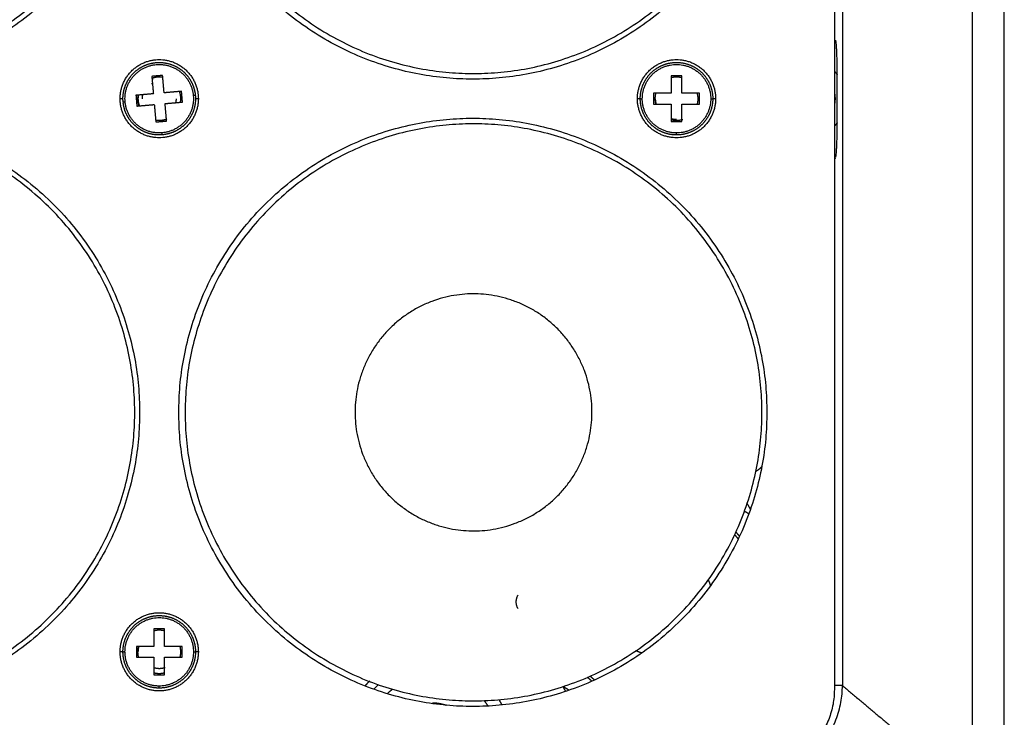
# Model space of a CAD drawing. Header units: millimetres. Extents: x 4946 to 6276, y -4769 to -3439.
# Tile 74 of 195: x 5996 to 6069, y -4286 to -4234. Entities that reach past the tile are written whole.
import ezdxf

# ---------------------------------------------------------------- set-up
doc = ezdxf.new("R2010")
doc.units = ezdxf.units.MM
doc.layers.add('ROXX_NEOmini_FIXTURE', color=7, linetype='Continuous', true_color=0x000000)

msp = doc.modelspace()

# ---------------------------------------------------------------- linework, layer by layer
at = {"layer": 'ROXX_NEOmini_FIXTURE', "color": 18, "lineweight": -3, "true_color": 0x000000}
for points, degree in [([(6066.201, -4291.857), (6066.201, -4240.262), (6066.201, -4188.667)], 2), ([(6068.565, -4291.857), (6068.565, -4240.262), (6068.565, -4188.667)], 2), ([(6055.965, -4196.462), (6055.965, -4240.262), (6055.965, -4284.062)], 2), ([(6056.565, -4196.762), (6056.565, -4240.262), (6056.565, -4283.762)], 2), ([(6056.176, -4238.471), (6056.176, -4238.312), (6056.175, -4238.001), (6056.17, -4237.545), (6056.16, -4237.126), (6056.147, -4236.768), (6056.131, -4236.473), (6056.114, -4236.234), (6056.094, -4236.048), (6056.08, -4235.963), (6056.073, -4235.93)], 3), ([(6006.165, -4238.538), (6005.767, -4238.573), (6005.368, -4238.608)], 2), ([(6005.368, -4238.608), (6005.425, -4239.253), (6005.481, -4239.898)], 2), ([(6006.278, -4239.829), (6006.222, -4239.183), (6006.165, -4238.538)], 2), ([(6044.665, -4238.567), (6044.265, -4238.567), (6043.865, -4238.567)], 2), ([(6043.865, -4238.567), (6043.865, -4239.214), (6043.865, -4239.862)], 2), ([(6044.665, -4239.862), (6044.665, -4239.214), (6044.665, -4238.567)], 2), ([(6056.176, -4242.053), (6056.176, -4240.262), (6056.176, -4238.471)], 2), ([(6005.481, -4239.898), (6004.836, -4239.955), (6004.191, -4240.011)], 2), ([(6004.191, -4240.011), (6004.225, -4240.41), (6004.26, -4240.808)], 2), ([(6007.569, -4239.716), (6006.923, -4239.772), (6006.278, -4239.829)], 2), ([(6007.638, -4240.513), (6007.604, -4240.114), (6007.569, -4239.716)], 2), ([(6042.569, -4239.862), (6042.569, -4240.262), (6042.569, -4240.662)], 2), ([(6043.865, -4239.862), (6043.217, -4239.862), (6042.569, -4239.862)], 2), ([(6045.96, -4239.862), (6045.312, -4239.862), (6044.665, -4239.862)], 2), ([(6045.96, -4240.662), (6045.96, -4240.262), (6045.96, -4239.862)], 2), ([(6003.226, -4240.262), (6003.12, -4240.262), (6003.015, -4240.262)], 2), ([(6004.26, -4240.808), (6004.906, -4240.752), (6005.551, -4240.695)], 2), ([(6005.551, -4240.695), (6005.607, -4241.341), (6005.664, -4241.986)], 2), ([(6006.348, -4240.626), (6006.993, -4240.569), (6007.638, -4240.513)], 2), ([(6006.461, -4241.916), (6006.404, -4241.271), (6006.348, -4240.626)], 2), ([(6008.815, -4240.262), (6008.708, -4240.262), (6008.602, -4240.262)], 2), ([(6041.611, -4240.262), (6041.488, -4240.262), (6041.365, -4240.262)], 2), ([(6042.569, -4240.662), (6043.217, -4240.662), (6043.865, -4240.662)], 2), ([(6043.865, -4240.662), (6043.865, -4241.31), (6043.865, -4241.958)], 2), ([(6044.665, -4240.662), (6045.312, -4240.662), (6045.96, -4240.662)], 2), ([(6044.665, -4241.958), (6044.665, -4241.31), (6044.665, -4240.662)], 2), ([(6047.165, -4240.262), (6047.059, -4240.262), (6046.953, -4240.262)], 2), ([(6005.664, -4241.986), (6006.062, -4241.951), (6006.461, -4241.916)], 2), ([(6043.865, -4241.958), (6044.265, -4241.958), (6044.665, -4241.958)], 2), ([(6056.073, -4244.594), (6056.08, -4244.561), (6056.094, -4244.476), (6056.114, -4244.29), (6056.131, -4244.051), (6056.147, -4243.756), (6056.16, -4243.398), (6056.17, -4242.979), (6056.175, -4242.523), (6056.176, -4242.212), (6056.176, -4242.053)], 3), ([(6056.018, -4244.729), (6056.029, -4244.708), (6056.04, -4244.686), (6056.051, -4244.665)], 3), ([(6049.307, -4270.831), (6049.477, -4270.93), (6049.647, -4271.028)], 2), ([(6049.499, -4270.28), (6049.622, -4270.492), (6049.744, -4270.704)], 2), ([(6006.315, -4279.567), (6005.915, -4279.567), (6005.515, -4279.567)], 2), ([(6005.515, -4279.567), (6005.515, -4280.214), (6005.515, -4280.862)], 2), ([(6006.315, -4280.862), (6006.315, -4280.214), (6006.315, -4279.567)], 2), ([(6004.219, -4280.862), (6004.219, -4281.262), (6004.219, -4281.662)], 2), ([(6005.515, -4280.862), (6004.867, -4280.862), (6004.219, -4280.862)], 2), ([(6007.61, -4280.862), (6006.962, -4280.862), (6006.315, -4280.862)], 2), ([(6007.61, -4281.662), (6007.61, -4281.262), (6007.61, -4280.862)], 2), ([(6003.259, -4281.262), (6003.137, -4281.262), (6003.015, -4281.262)], 2), ([(6004.219, -4281.662), (6004.867, -4281.662), (6005.515, -4281.662)], 2), ([(6005.515, -4281.662), (6005.515, -4282.31), (6005.515, -4282.958)], 2), ([(6006.315, -4281.662), (6006.962, -4281.662), (6007.61, -4281.662)], 2), ([(6006.315, -4282.958), (6006.315, -4282.31), (6006.315, -4281.662)], 2), ([(6008.815, -4281.262), (6008.709, -4281.262), (6008.603, -4281.262)], 2), ([(6005.515, -4282.958), (6005.915, -4282.958), (6006.315, -4282.958)], 2), ([(6036.305, -4284.109), (6036.074, -4283.976), (6035.843, -4283.843)], 2), ([(6036.055, -4284.194), (6035.953, -4284.017), (6035.851, -4283.84)], 2), ([(6056.581, -4283.762), (6056.279, -4283.762), (6055.977, -4283.762)], 2), ([(6056.565, -4283.762), (6061.383, -4287.809), (6066.201, -4291.857)], 2)]:
    msp.add_open_spline(points, degree=degree, dxfattribs=at)
for points, weights, knots in [([(6007.834, -4216.639), (6008.207, -4195.258), (6029.588, -4195.631), (6050.969, -4196.004), (6050.595, -4217.385), (6050.222, -4238.766), (6028.841, -4238.393), (6007.461, -4238.02), (6007.834, -4216.639)], [1, 0.707106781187, 1, 0.707106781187, 1, 0.707106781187, 1, 0.707106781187, 1], [-24.268803, -24.268803, -24.268803, 0, 0, 24.268803, 24.268803, 48.537606, 48.537606, 72.80641, 72.80641, 72.80641]), ([(6002.025, -4207.826), (6004.183, -4212.362), (6004.095, -4217.385), (6003.722, -4238.766), (5982.341, -4238.393), (5960.961, -4238.02), (5961.334, -4216.639)], [0.876338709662, 0.911318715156, 1, 0.707106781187, 1, 0.707106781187, 1], [16.920772, 16.920772, 16.920772, 24.268803, 24.268803, 48.537606, 48.537606, 72.80641, 72.80641, 72.80641]), ([(6004.465, -4217.012), (6004.465, -4238.812), (5982.665, -4238.812), (5960.865, -4238.812), (5960.865, -4217.012)], [1, 0.707106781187, 1, 0.707106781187, 1], [0, 0, 0, 34.24336, 34.24336, 68.48672, 68.48672, 68.48672]), ([(6050.965, -4217.012), (6050.965, -4238.812), (6029.165, -4238.812), (6007.365, -4238.812), (6007.365, -4217.012)], [1, 0.707106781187, 1, 0.707106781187, 1], [0, 0, 0, 34.24336, 34.24336, 68.48672, 68.48672, 68.48672]), ([(6003.237, -4240.496), (6003.189, -4239.953), (6003.357, -4239.435), (6003.525, -4238.916), (6003.881, -4238.504), (6004.237, -4238.092), (6004.726, -4237.851), (6005.215, -4237.61), (6005.759, -4237.578), (6006.304, -4237.547), (6006.817, -4237.73), (6007.33, -4237.913), (6007.732, -4238.281), (6008.134, -4238.65), (6008.36, -4239.146), (6008.552, -4239.567), (6008.592, -4240.028)], [0.718695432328, 0.690316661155, 0.690316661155, 0.690316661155, 0.718695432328, 0.690316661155, 0.690316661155, 0.690316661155, 0.718695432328, 0.690316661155, 0.690316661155, 0.690316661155, 0.718695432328, 0.690316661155, 0.690316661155, 0.690316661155, 0.710777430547], [0, 0, 0, 1.082694, 1.082694, 2.165388, 2.165388, 3.248082, 3.248082, 4.330776, 4.330776, 5.41347, 5.41347, 6.496164, 6.496164, 7.578858, 7.578858, 8.498185, 8.498185, 8.498185]), ([(6003.386, -4240.483), (6003.165, -4237.955), (6005.693, -4237.734), (6008.222, -4237.512), (6008.443, -4240.041)], [1, 0.707106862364, 1, 0.707106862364, 1], [0.000029, 0.000029, 0.000029, 3.986396, 3.986396, 7.972763, 7.972763, 7.972763]), ([(6041.576, -4240.262), (6041.576, -4239.717), (6041.789, -4239.215), (6042.001, -4238.713), (6042.392, -4238.333), (6042.783, -4237.954), (6043.291, -4237.756), (6043.799, -4237.559), (6044.344, -4237.575), (6044.889, -4237.591), (6045.384, -4237.818), (6045.88, -4238.045), (6046.248, -4238.447), (6046.616, -4238.849), (6046.798, -4239.363), (6046.953, -4239.799), (6046.953, -4240.262)], [0.718695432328, 0.690316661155, 0.690316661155, 0.690316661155, 0.718695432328, 0.690316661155, 0.690316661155, 0.690316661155, 0.718695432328, 0.690316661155, 0.690316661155, 0.690316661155, 0.718695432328, 0.690316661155, 0.690316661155, 0.690316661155, 0.710777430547], [0, 0, 0, 1.082694, 1.082694, 2.165388, 2.165388, 3.248082, 3.248082, 4.330776, 4.330776, 5.41347, 5.41347, 6.496164, 6.496164, 7.578858, 7.578858, 8.498185, 8.498185, 8.498185]), ([(6041.727, -4240.262), (6041.727, -4237.724), (6044.265, -4237.724), (6046.803, -4237.724), (6046.803, -4240.262)], [1, 0.707106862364, 1, 0.707106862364, 1], [0.000029, 0.000029, 0.000029, 3.986396, 3.986396, 7.972763, 7.972763, 7.972763]), ([(6008.592, -4240.028), (6008.635, -4240.519), (6008.501, -4240.994), (6008.344, -4241.548), (6007.974, -4241.99), (6007.603, -4242.431), (6007.085, -4242.682), (6006.64, -4242.897), (6006.149, -4242.94)], [0.710294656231, 0.687133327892, 0.687133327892, 0.687133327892, 0.718695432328, 0.687133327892, 0.687133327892, 0.687133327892, 0.710294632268], [0.163918, 0.163918, 0.163918, 1.143408, 1.143408, 2.286816, 2.286816, 3.430225, 3.430225, 4.409714, 4.409714, 4.409714]), ([(6006.149, -4242.94), (6005.678, -4242.981), (6005.221, -4242.859), (6004.684, -4242.715), (6004.248, -4242.371), (6003.813, -4242.027), (6003.549, -4241.538), (6003.3, -4241.077), (6003.243, -4240.556)], [0.710616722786, 0.68927351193, 0.68927351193, 0.68927351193, 0.718695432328, 0.68927351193, 0.68927351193, 0.68927351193, 0.715491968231], [0.163534, 0.163534, 0.163534, 1.102834, 1.102834, 2.205668, 2.205668, 3.308502, 3.308502, 4.349567, 4.349567, 4.349567]), ([(6006.136, -4242.79), (6005.088, -4242.882), (6004.283, -4242.206), (6003.478, -4241.531), (6003.386, -4240.483)], [1, 0.923879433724, 1, 0.923879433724, 1], [-0.000006, -0.000006, -0.000006, 1.993218, 1.993218, 3.986441, 3.986441, 3.986441]), ([(6044.265, -4242.95), (6043.792, -4242.95), (6043.347, -4242.788), (6042.825, -4242.599), (6042.421, -4242.218), (6042.017, -4241.837), (6041.797, -4241.327), (6041.577, -4240.817), (6041.577, -4240.262)], [0.710616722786, 0.68927351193, 0.68927351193, 0.68927351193, 0.718695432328, 0.68927351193, 0.68927351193, 0.68927351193, 0.718695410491], [0.163534, 0.163534, 0.163534, 1.102834, 1.102834, 2.205668, 2.205668, 3.308502, 3.308502, 4.411335, 4.411335, 4.411335]), ([(6044.265, -4242.8), (6043.213, -4242.8), (6042.47, -4242.057), (6041.727, -4241.313), (6041.727, -4240.262)], [1, 0.923879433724, 1, 0.923879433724, 1], [-0.000006, -0.000006, -0.000006, 1.993218, 1.993218, 3.986441, 3.986441, 3.986441]), ([(6046.952, -4240.262), (6046.952, -4240.755), (6046.777, -4241.217), (6046.572, -4241.755), (6046.165, -4242.163), (6045.758, -4242.57), (6045.219, -4242.775), (6044.758, -4242.95), (6044.265, -4242.95)], [0.710294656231, 0.687133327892, 0.687133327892, 0.687133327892, 0.718695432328, 0.687133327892, 0.687133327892, 0.687133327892, 0.710294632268], [0.163918, 0.163918, 0.163918, 1.143408, 1.143408, 2.286816, 2.286816, 3.430225, 3.430225, 4.409714, 4.409714, 4.409714]), ([(5960.865, -4263.512), (5960.865, -4241.712), (5982.665, -4241.712), (6004.465, -4241.712), (6004.465, -4263.512)], [1, 0.707106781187, 1, 0.707106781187, 1], [0, 0, 0, 34.24336, 34.24336, 68.48672, 68.48672, 68.48672]), ([(5961.334, -4263.139), (5961.707, -4241.758), (5983.088, -4242.131), (6004.469, -4242.504), (6004.095, -4263.885), (6003.722, -4285.266), (5982.341, -4284.893), (5960.961, -4284.52), (5961.334, -4263.139)], [1, 0.707106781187, 1, 0.707106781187, 1, 0.707106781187, 1, 0.707106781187, 1], [-24.268803, -24.268803, -24.268803, 0, 0, 24.268803, 24.268803, 48.537606, 48.537606, 72.80641, 72.80641, 72.80641]), ([(6007.365, -4263.512), (6007.365, -4241.712), (6029.165, -4241.712), (6050.965, -4241.712), (6050.965, -4263.512)], [1, 0.707106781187, 1, 0.707106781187, 1], [0, 0, 0, 34.24336, 34.24336, 68.48672, 68.48672, 68.48672]), ([(6007.834, -4263.139), (6008.207, -4241.758), (6029.588, -4242.131), (6050.969, -4242.504), (6050.595, -4263.885), (6050.222, -4285.266), (6028.841, -4284.893), (6007.461, -4284.52), (6007.834, -4263.139)], [1, 0.707106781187, 1, 0.707106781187, 1, 0.707106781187, 1, 0.707106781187, 1], [-24.268803, -24.268803, -24.268803, 0, 0, 24.268803, 24.268803, 48.537606, 48.537606, 72.80641, 72.80641, 72.80641]), ([(6029.061, -4272.295), (6020.278, -4272.142), (6020.432, -4263.359), (6020.585, -4254.576), (6029.368, -4254.729), (6038.151, -4254.882), (6037.997, -4263.665), (6037.844, -4272.448), (6029.061, -4272.295)], [1, 0.707106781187, 1, 0.707106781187, 1, 0.707106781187, 1, 0.707106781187, 1], [0, 0, 0, 13.798175, 13.798175, 27.59635, 27.59635, 41.394524, 41.394524, 55.192699, 55.192699, 55.192699]), ([(6004.465, -4263.512), (6004.465, -4285.312), (5982.665, -4285.312), (5960.865, -4285.312), (5960.865, -4263.512)], [1, 0.707106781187, 1, 0.707106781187, 1], [0, 0, 0, 34.24336, 34.24336, 68.48672, 68.48672, 68.48672]), ([(6050.965, -4263.512), (6050.965, -4285.312), (6029.165, -4285.312), (6007.365, -4285.312), (6007.365, -4263.512)], [1, 0.707106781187, 1, 0.707106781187, 1], [0, 0, 0, 34.24336, 34.24336, 68.48672, 68.48672, 68.48672]), ([(6050.165, -4267.868), (6050.176, -4267.861), (6050.187, -4267.854), (6050.411, -4267.721), (6050.593, -4267.535)], [0.996566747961, 0.998260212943, 1, 0.966725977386, 0.95039558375], [2.0404173, 2.0404173, 2.0404173, 2.067947, 2.067947, 2.5944617, 2.5944617, 2.5944617]), ([(6003.226, -4281.262), (6003.226, -4280.717), (6003.439, -4280.215), (6003.651, -4279.713), (6004.042, -4279.333), (6004.433, -4278.954), (6004.941, -4278.756), (6005.449, -4278.559), (6005.994, -4278.575), (6006.539, -4278.591), (6007.034, -4278.818), (6007.53, -4279.045), (6007.898, -4279.447), (6008.266, -4279.849), (6008.448, -4280.363), (6008.603, -4280.799), (6008.603, -4281.262)], [0.718695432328, 0.690316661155, 0.690316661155, 0.690316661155, 0.718695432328, 0.690316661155, 0.690316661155, 0.690316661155, 0.718695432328, 0.690316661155, 0.690316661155, 0.690316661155, 0.718695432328, 0.690316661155, 0.690316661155, 0.690316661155, 0.710777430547], [0, 0, 0, 1.082694, 1.082694, 2.165388, 2.165388, 3.248082, 3.248082, 4.330776, 4.330776, 5.41347, 5.41347, 6.496164, 6.496164, 7.578858, 7.578858, 8.498185, 8.498185, 8.498185]), ([(6003.377, -4281.262), (6003.377, -4278.724), (6005.915, -4278.724), (6008.453, -4278.724), (6008.453, -4281.262)], [1, 0.707106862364, 1, 0.707106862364, 1], [0.000029, 0.000029, 0.000029, 3.986396, 3.986396, 7.972763, 7.972763, 7.972763]), ([(6005.915, -4283.95), (6005.442, -4283.95), (6004.997, -4283.788), (6004.475, -4283.599), (6004.071, -4283.218), (6003.667, -4282.837), (6003.447, -4282.327), (6003.227, -4281.817), (6003.227, -4281.262)], [0.710616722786, 0.68927351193, 0.68927351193, 0.68927351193, 0.718695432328, 0.68927351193, 0.68927351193, 0.68927351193, 0.718695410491], [0.163534, 0.163534, 0.163534, 1.102834, 1.102834, 2.205668, 2.205668, 3.308502, 3.308502, 4.411335, 4.411335, 4.411335]), ([(6005.915, -4283.8), (6004.863, -4283.8), (6004.12, -4283.057), (6003.377, -4282.313), (6003.377, -4281.262)], [1, 0.923879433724, 1, 0.923879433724, 1], [-0.000006, -0.000006, -0.000006, 1.993218, 1.993218, 3.986441, 3.986441, 3.986441]), ([(6008.602, -4281.262), (6008.602, -4281.755), (6008.427, -4282.217), (6008.222, -4282.755), (6007.815, -4283.163), (6007.408, -4283.57), (6006.869, -4283.775), (6006.408, -4283.95), (6005.915, -4283.95)], [0.710294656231, 0.687133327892, 0.687133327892, 0.687133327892, 0.718695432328, 0.687133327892, 0.687133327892, 0.687133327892, 0.710294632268], [0.163918, 0.163918, 0.163918, 1.143408, 1.143408, 2.286816, 2.286816, 3.430225, 3.430225, 4.409714, 4.409714, 4.409714]), ([(6006.346, -4282.435), (6006.137, -4282.512), (6005.915, -4282.512), (6005.709, -4282.512), (6005.515, -4282.446)], [0.894766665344, 0.931242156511, 1, 0.936358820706, 0.900374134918], [1.5025571, 1.5025571, 1.5025571, 1.9634954, 1.9634954, 2.3901327, 2.3901327, 2.3901327])]:
    msp.add_rational_spline(points, weights, degree=2, knots=knots, dxfattribs=at)
for points, weights in [([(6003.015, -4240.262), (6003.015, -4237.362), (6005.915, -4237.362)], [1, 0.707106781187, 1]), ([(6005.915, -4237.362), (6008.815, -4237.362), (6008.815, -4240.262)], [1, 0.707106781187, 1]), ([(6041.365, -4240.262), (6041.365, -4237.362), (6044.265, -4237.362)], [1, 0.707106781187, 1]), ([(6044.265, -4237.362), (6047.165, -4237.362), (6047.165, -4240.262)], [1, 0.707106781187, 1]), ([(6005.915, -4238.662), (6005.659, -4238.662), (6005.415, -4238.742)], [1, 0.937840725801, 0.902064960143]), ([(6006.178, -4238.684), (6006.047, -4238.662), (6005.915, -4238.662)], [0.941134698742, 0.966805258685, 1]), ([(6044.265, -4238.662), (6044.066, -4238.662), (6043.873, -4238.711)], [1, 0.951037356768, 0.918444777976]), ([(6044.671, -4238.715), (6044.471, -4238.662), (6044.265, -4238.662)], [0.91605147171, 0.949222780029, 1]), ([(6055.965, -4238.228), (6056.077, -4238.344), (6056.176, -4238.471)], [0.968422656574, 0.982586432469, 1]), ([(6005.347, -4239.148), (6005.397, -4239.123), (6005.449, -4239.102)], [0.874965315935, 0.881236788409, 0.889345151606]), ([(6005.41, -4238.797), (6005.433, -4238.788), (6005.457, -4238.781)], [0.898998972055, 0.90236147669, 0.905972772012]), ([(6004.338, -4239.992), (6004.315, -4240.126), (6004.315, -4240.262)], [0.939795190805, 0.965935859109, 1]), ([(6004.365, -4240.262), (6004.365, -4240.129), (6004.387, -4239.998)], [1, 0.965697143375, 0.939429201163]), ([(6004.665, -4240.262), (6004.665, -4240.112), (6004.7, -4239.967)], [1, 0.952728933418, 0.920716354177]), ([(6008.443, -4240.041), (6008.664, -4242.569), (6006.136, -4242.79)], [1, 0.707106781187, 1]), ([(6007.515, -4240.262), (6007.515, -4239.987), (6007.423, -4239.729)], [1, 0.933631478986, 0.897340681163]), ([(6008.538, -4240.032), (6008.497, -4240.036), (6008.443, -4240.041)], [0.734100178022, 0.806223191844, 1]), ([(6042.719, -4239.849), (6042.665, -4240.052), (6042.665, -4240.262)], [0.915032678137, 0.948439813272, 1]), ([(6045.865, -4240.262), (6045.865, -4240.051), (6045.81, -4239.847)], [1, 0.948168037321, 0.914681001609]), ([(6055.965, -4239.801), (6056.015, -4240.029), (6056.015, -4240.262)], [0.926631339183, 0.957003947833, 1]), ([(6005.915, -4243.162), (6003.015, -4243.162), (6003.015, -4240.262)], [1, 0.707106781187, 1]), ([(6003.237, -4240.496), (6003.237, -4240.496), (6003.386, -4240.483)], [0.718739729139, 0.59938181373, 1]), ([(6004.315, -4240.262), (6004.315, -4240.537), (6004.406, -4240.796)], [1, 0.933623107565, 0.897331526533]), ([(6004.458, -4240.791), (6004.365, -4240.535), (6004.365, -4240.262)], [0.895654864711, 0.932074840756, 1]), ([(6008.815, -4240.262), (6008.815, -4243.162), (6005.915, -4243.162)], [1, 0.707106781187, 1]), ([(6007.165, -4240.262), (6007.165, -4240.412), (6007.129, -4240.557)], [1, 0.952717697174, 0.920701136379]), ([(6007.448, -4240.49), (6007.445, -4240.51), (6007.441, -4240.53)], [0.946676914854, 0.942563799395, 0.938632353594]), ([(6007.497, -4240.497), (6007.515, -4240.38), (6007.515, -4240.262)], [0.946676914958, 0.970333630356, 1]), ([(6044.265, -4243.162), (6041.365, -4243.162), (6041.365, -4240.262)], [1, 0.707106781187, 1]), ([(6041.577, -4240.262), (6041.576, -4240.262), (6041.727, -4240.262)], [0.718739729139, 0.59938181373, 1]), ([(6042.665, -4240.262), (6042.665, -4240.465), (6042.715, -4240.662)], [1, 0.95001370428, 0.917089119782]), ([(6042.767, -4240.662), (6042.715, -4240.465), (6042.715, -4240.262)], [0.915022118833, 0.948431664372, 1]), ([(6047.165, -4240.262), (6047.165, -4243.162), (6044.265, -4243.162)], [1, 0.707106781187, 1]), ([(6046.803, -4240.262), (6046.803, -4242.8), (6044.265, -4242.8)], [1, 0.707106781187, 1]), ([(6045.82, -4240.639), (6045.865, -4240.453), (6045.865, -4240.262)], [0.920866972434, 0.952840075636, 1]), ([(6046.803, -4240.262), (6046.953, -4240.262), (6046.953, -4240.262)], [1, 0.599456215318, 0.718695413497]), ([(6056.015, -4240.262), (6056.015, -4240.488), (6055.968, -4240.709)], [1, 0.958256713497, 0.928411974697]), ([(6005.663, -4241.842), (6005.788, -4241.862), (6005.915, -4241.862)], [0.94343577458, 0.968283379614, 1]), ([(6005.915, -4241.862), (6006.204, -4241.862), (6006.475, -4241.761)], [1, 0.930294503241, 0.893767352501]), ([(6043.889, -4241.817), (6044.074, -4241.862), (6044.265, -4241.862)], [0.921060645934, 0.952982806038, 1]), ([(6044.265, -4241.812), (6044.077, -4241.812), (6043.895, -4241.767)], [1, 0.952306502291, 0.920145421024]), ([(6044.265, -4241.862), (6044.502, -4241.862), (6044.729, -4241.793)], [1, 0.942118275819, 0.907113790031]), ([(6056.176, -4242.053), (6056.089, -4242.164), (6055.993, -4242.267)], [1, 0.98475721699, 0.972008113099]), ([(6006.149, -4242.94), (6006.149, -4242.94), (6006.136, -4242.79)], [0.718695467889, 0.599456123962, 1]), ([(6044.265, -4242.95), (6044.265, -4242.95), (6044.265, -4242.8)], [0.718695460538, 0.599456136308, 1]), ([(6056.051, -4244.665), (6056.018, -4244.681), (6055.985, -4244.697)], [1, 0.998051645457, 0.996163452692]), ([(6048.577, -4272.587), (6048.713, -4272.74), (6048.84, -4272.9)], [0.854327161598, 0.855027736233, 0.856362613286]), ([(6048.669, -4272.39), (6048.806, -4272.541), (6048.934, -4272.699)], [0.854063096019, 0.854615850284, 0.855768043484]), ([(6046.619, -4275.936), (6046.711, -4276.142), (6046.779, -4276.357)], [0.882918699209, 0.892237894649, 0.904514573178]), ([(6032.515, -4278.062), (6032.226, -4277.562), (6032.515, -4277.062)], [1, 0.866025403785, 1]), ([(6003.015, -4281.262), (6003.015, -4278.362), (6005.915, -4278.362)], [1, 0.707106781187, 1]), ([(6005.915, -4278.362), (6008.815, -4278.362), (6008.815, -4281.262)], [1, 0.707106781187, 1]), ([(6005.915, -4279.662), (6005.715, -4279.662), (6005.522, -4279.711)], [1, 0.950950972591, 0.918329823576]), ([(6006.315, -4279.713), (6006.118, -4279.662), (6005.915, -4279.662)], [0.917089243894, 0.950013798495, 1]), ([(6004.366, -4280.86), (6004.315, -4281.058), (6004.315, -4281.262)], [0.916842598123, 0.949826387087, 1]), ([(6004.365, -4281.262), (6004.365, -4281.074), (6004.41, -4280.891)], [1, 0.952043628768, 0.919791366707]), ([(6007.515, -4281.262), (6007.515, -4281.059), (6007.464, -4280.862)], [1, 0.950021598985, 0.917099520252]), ([(6005.915, -4284.162), (6003.015, -4284.162), (6003.015, -4281.262)], [1, 0.707106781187, 1]), ([(6003.227, -4281.262), (6003.226, -4281.262), (6003.377, -4281.262)], [0.718739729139, 0.59938181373, 1]), ([(6004.315, -4281.262), (6004.315, -4281.465), (6004.365, -4281.662)], [1, 0.950013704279, 0.917089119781]), ([(6008.453, -4281.262), (6008.453, -4283.8), (6005.915, -4283.8)], [1, 0.707106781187, 1]), ([(6008.815, -4281.262), (6008.815, -4284.162), (6005.915, -4284.162)], [1, 0.707106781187, 1]), ([(6007.421, -4281.628), (6007.417, -4281.645), (6007.412, -4281.662)], [0.920688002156, 0.917792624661, 0.915022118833]), ([(6007.469, -4281.64), (6007.515, -4281.454), (6007.515, -4281.262)], [0.920688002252, 0.952707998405, 1]), ([(6008.453, -4281.262), (6008.603, -4281.262), (6008.603, -4281.262)], [1, 0.599456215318, 0.718695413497]), ([(6041.691, -4281.354), (6041.47, -4281.28), (6041.26, -4281.181)], [0.900632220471, 0.88850197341, 0.8794971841]), ([(6005.538, -4282.817), (6005.724, -4282.862), (6005.915, -4282.862)], [0.92091132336, 0.952872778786, 1]), ([(6005.915, -4282.862), (6006.122, -4282.862), (6006.323, -4282.809)], [1, 0.949025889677, 0.915794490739]), ([(6006.315, -4282.76), (6006.312, -4282.76), (6006.31, -4282.761)], [0.91502224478, 0.915407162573, 0.915794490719]), ([(6037.995, -4283.444), (6037.829, -4283.303), (6037.67, -4283.153)], [0.855054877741, 0.854041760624, 0.853712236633]), ([(6037.87, -4283.066), (6038.03, -4283.214), (6038.198, -4283.352)], [0.853871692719, 0.854350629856, 0.85555020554]), ([(6005.915, -4283.95), (6005.915, -4283.95), (6005.915, -4283.8)], [0.718695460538, 0.599456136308, 1]), ([(6021.205, -4283.76), (6021.355, -4283.584), (6021.517, -4283.418)], [0.940384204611, 0.9353061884, 0.931435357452]), ([(6021.825, -4284.039), (6021.99, -4283.857), (6022.169, -4283.689)], [0.910535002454, 0.906751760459, 0.904579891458]), ([(6049.665, -4290.662), (6056.565, -4290.662), (6056.565, -4283.762)], [1, 0.707107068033, 1]), ([(6022.83, -4284.35), (6023.015, -4284.179), (6023.217, -4284.027)], [0.854066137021, 0.854952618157, 0.85809862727]), ([(6055.965, -4284.062), (6055.965, -4290.062), (6049.965, -4290.062)], [1, 0.707106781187, 1]), ([(6026.162, -4285.038), (6026.691, -4285.038), (6027.186, -4285.223)], [1, 0.945155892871, 0.922547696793]), ([(6029.996, -4284.882), (6030.151, -4285.075), (6030.287, -4285.283)], [0.981581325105, 0.974546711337, 0.97002582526]), ([(6031.095, -4284.813), (6031.217, -4285.005), (6031.324, -4285.205)], [0.93227111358, 0.938985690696, 0.94717275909])]:
    msp.add_rational_spline(points, weights, degree=2, dxfattribs=at)

doc.saveas('drawing.dxf')
